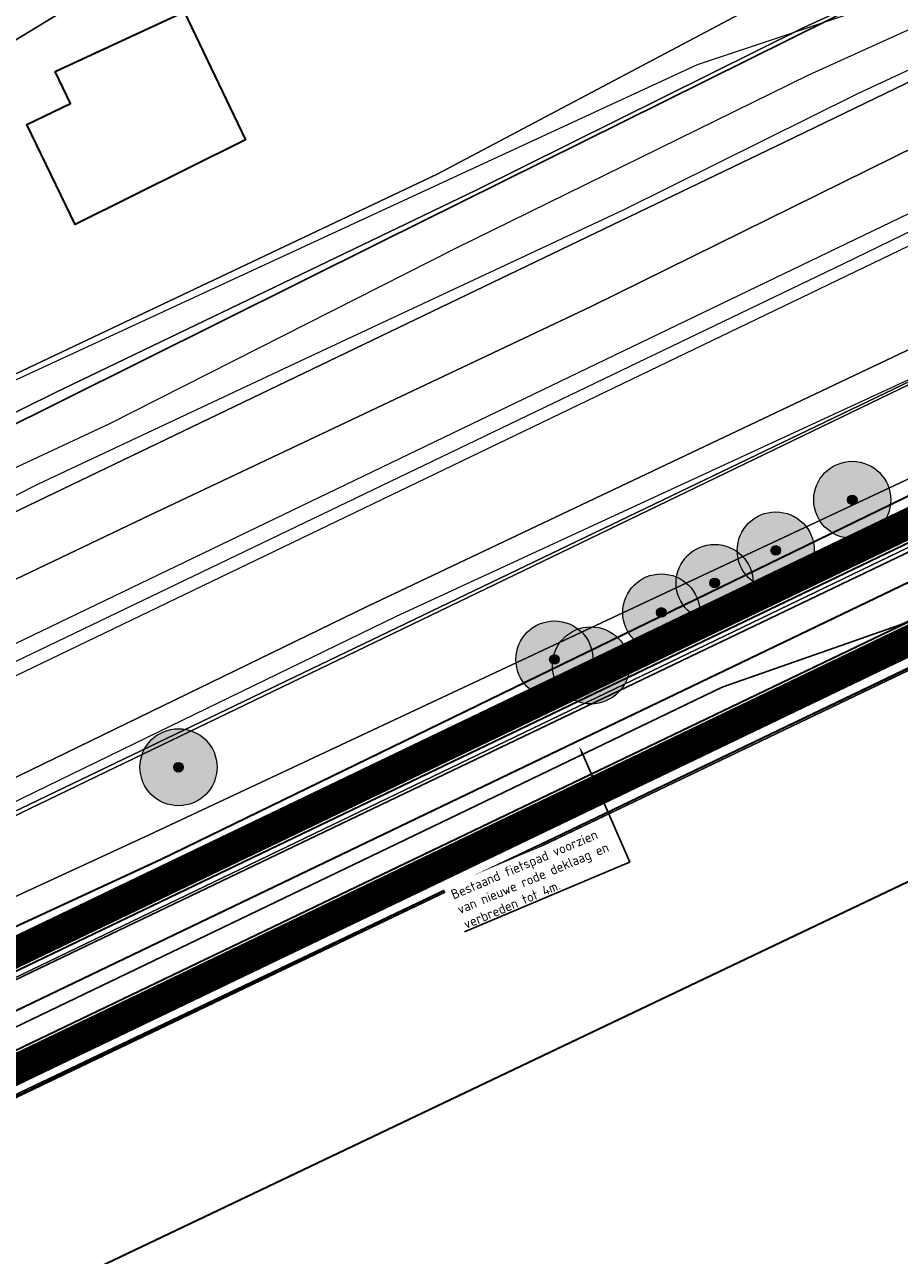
# Model space of a CAD drawing. Header units: metres. Extents: x 163628 to 167855, y 402678 to 405435.
# Tile 161 of 256: x 164701 to 164747, y 403505 to 403569. Entities that reach past the tile are written whole.
import ezdxf
from ezdxf import colors
from ezdxf.entities.mleader import LeaderData, LeaderLine
from ezdxf.math import Vec2, Vec3

# ---------------------------------------------------------------- set-up
doc = ezdxf.new("R2010")
doc.units = ezdxf.units.M
doc.linetypes.add('X-CA190022.004-UO-DWM_Snelfietsroute$0$1-2', pattern=[3, 0, -2, 1])
doc.layers.get('0').update_dxf_attribs({"lineweight": 25})
for name, color, linetype, lineweight in [('X-CA190022.004-UO-BGT_Ondergrond$0$GE_201_SHDHek_Lijn_GEM', 253, 'X-CA190022.004-UO-BGT_Ondergrond$0$Hekwerk', 9), ('X-CA190022.004-UO-BGT_Ondergrond$0$GE_251_SPRTrein_as_Lijn_GEM', 253, 'Continuous', 9), ('X-CA190022.004-UO-BGT_Ondergrond$0$GE_316_WGDFietspad_Vlak_GEM', 253, 'Continuous', 9), ('X-CA190022.004-UO-BGT_Ondergrond$0$GE_367_OWGBerm_groenvoorziening_grasenk_GEM', 253, 'Continuous', 9), ('X-CA190022.004-UO-BGT_Ondergrond$0$GE_401_OTDErf_Vlak_GEM', 253, 'Continuous', 9), ('X-CA190022.004-UO-BGT_Ondergrond$0$GE_479_BTDGroenvoorziening_grasenkruida_GEM', 253, 'Continuous', 9), ('X-CA190022.004-UO-BGT_Ondergrond$0$GE_504_WTDWaterloop_sloot_Vlak_GEM', 253, 'Continuous', 9), ('X-CA190022.004-UO-BGT_Ondergrond$0$GE_523_WTDGreppel_drogesloot_Vlak_GEM', 253, 'Continuous', 9), ('X-CA190022.004-UO-BGT_Ondergrond$0$GE_541_OWTOever_slootkant_Vlak_GEM', 253, 'Continuous', 9), ('X-CA190022.004-UO-BGT_Ondergrond$0$GE_601_PNDgrondvlakpand_Vlak_MV_GEM', 34, 'Continuous', 35), ('X-CA190022.004-UO-DWM_Beplanting$0$B-WE-GR-BOOM-S AFKOMSTIG UIT BGT', 252, 'Continuous', 0), ('X-CA190022.004-UO-DWM_Snelfietsroute$0$B-WE-VH-KANTVERHARDING-G', 125, 'Continuous', 25), ('X-CA190022.004-UO-DWM_Snelfietsroute$0$N-WE-GW-BERM-G', 125, 'Continuous', 25), ('X-CA190022.004-UO-DWM_Snelfietsroute$0$N-WE-VH-KANTVERHARDING-G', 125, 'Continuous', 25), ('X-CA190022.004-UO-DWM_Snelfietsroute$0$N-WE-VW-MARKERING_LANGS_STREEP_12-G', 7, 'X-CA190022.004-UO-DWM_Snelfietsroute$0$1-2', 35), ('X-CA190022.004-UO-DWM_Snelfietsroute$0$N-WE-VW-MARKERING_LANGS_STREEP_DOORGETROKKEN_010-G', 125, 'Continuous', 25), ('X-CA190022.004-UO-GZM_Werkgrens_v0.1$0$N-WE-KG-GRENS_SYSTEEMGRENS-G', 7, 'X-CA190022.004-UO-GZM_Werkgrens_v0.1$0$KG-OG', 35), ('X-CA190022.004-UO-KAD_Percelen$0$B-WE-KG-GRENS_PERCEEL-GV', 150, 'Continuous', 9), ('X-CA190022.004-UO-TXT_Tekst 1op200$0$X-XX-AL-T25- LEADER BOVENGRONDSE INFRA', 7, 'Continuous', 25), ('X-CA190022.004-UO-WHM_Riolering gemeente - drukleidingen_v0.1$0$Riool_onder_druk_asbestcement_leidingen_450_hgml', 214, 'X-CA190022.004-UO-WHM_Riolering gemeente - drukleidingen_v0.1$0$1-200 PERSLEIDING', 25), ('X-CA190022.004-UO-WHM_Riolering gemeente - drukleidingen_v0.1$0$Riool_onder_druk_pvc_leidingen_400_hgml', 214, 'X-CA190022.004-UO-WHM_Riolering gemeente - drukleidingen_v0.1$0$1-200 PERSLEIDING', 25)]:
    doc.layers.add(name, color=color, linetype=linetype, lineweight=lineweight)
doc.layers.add('X-CA190022.004-UO-DWM_Beplanting$0$B-WE-GR-BOOM-S AFKOMSTIG UIT BOMENBESTAND GEMEENTE', color=252, linetype='Continuous')
doc.layers.add('X-CA190022.004-UO-DWM_Beplanting$0$N-GV-GR-GRAS-A-200', color=7, linetype='Continuous')
for name, color, linetype, lineweight, transparency in [('X-CA190022.004-UO-KL_Wenstracé_v0.3$0$N-WE-KL-TRACE_WENSTRACE-G 1.5m', 24, 'Continuous', 35, 0.6), ('X-CA190022.004-UO-KLIC$0$B-OI-KL-DATA_KPN_0000546663_VECT_19O042616-G', 42, 'X-CA190022.004-UO-KLIC$0$1-200 TELEFONIE-KPN', 0, 0.25), ('X-CA190022.004-UO-KLIC$0$B-OI-KL-DATA_ZIGGO BV_0000546674_VECT_19O042616-G', 42, 'X-CA190022.004-UO-KLIC$0$1-200 ZIGGO', 0, 0.25), ('X-CA190022.004-UO-KLIC$0$B-OI-KL-WATER_BW_0000551269_VECT_19O042616-G', 42, 'X-CA190022.004-UO-KLIC$0$1-200 WATERLEIDING', 0, 0.25), ('X-CA190022.004-UO-KLIC$0$B-WE-KL-ET_LS-G', 42, 'X-CA190022.004-UO-KLIC$0$1-200 LAAGSPANNING', 0, 0.25), ('X-CA190022.004-UO-KLIC$0$B-WE-KL-ET_LS_KABELBED-G', 42, 'X-CA190022.004-UO-KLIC$0$1-200 LAAGSPANNING', 0, 0.25), ('X-CA190022.004-UO-KLIC$0$B-WE-KL-ET_MS-G', 42, 'X-CA190022.004-UO-KLIC$0$1-200 MIDDENSPANNING', 0, 0.25)]:
    doc.layers.add(name, color=color, linetype=linetype, lineweight=lineweight, transparency=transparency)
doc.styles.add('X-CA190022.004-UO-KLIC$0$NLCS-ISO', font='NLCS-ISO.ttf')
doc.styles.add('X-CA190022.004-UO-TXT_Tekst 1op200$0$NLCS-ISO-M200-T25', font='NLCS-ISO.ttf', dxfattribs={"height": 0.5})
doc.styles.add('X-CA190022.004-UO-WHM_Riolering gemeente - drukleidingen_v0.1$0$NLCS-ISO', font='NLCS-ISO.ttf')
doc.linetypes.add('X-CA190022.004-UO-BGT_Ondergrond$0$Hekwerk', pattern='A,5,-1.5,[2,dgnlstyle-Veghel.shx,S=0.007937,R=0,X=0,Y=0],-1.5', length=8)
doc.linetypes.add('X-CA190022.004-UO-GZM_Werkgrens_v0.1$0$KG-OG', pattern='A,5.5,-1.5,[2,NLCS.SHX,S=0.5,R=0,X=0,Y=0],-1.5', length=8.5)
doc.linetypes.add('X-CA190022.004-UO-KLIC$0$1-200 LAAGSPANNING', pattern='A,1.5,-0.6,["LS",X-CA190022.004-UO-KLIC$0$NLCS-ISO,S=0.24,R=0,X=-0.45,Y=-0.12],-0.05', length=2.15)
doc.linetypes.add('X-CA190022.004-UO-KLIC$0$1-200 MIDDENSPANNING', pattern='A,1.5,-0.6,["MS",X-CA190022.004-UO-KLIC$0$NLCS-ISO,S=0.24,R=0,X=-0.5,Y=-0.12],-0.05', length=2.15)
doc.linetypes.add('X-CA190022.004-UO-KLIC$0$1-200 TELEFONIE-KPN', pattern='A,1.5,-0.6,["KPN",X-CA190022.004-UO-KLIC$0$NLCS-ISO,S=0.24,R=0,X=-0.5,Y=-0.12],-0.3', length=2.4)
doc.linetypes.add('X-CA190022.004-UO-KLIC$0$1-200 WATERLEIDING', pattern='A,1.5,-0.6,["WATER",X-CA190022.004-UO-KLIC$0$NLCS-ISO,S=0.24,R=0,X=-0.5,Y=-0.12],-0.65', length=2.75)
doc.linetypes.add('X-CA190022.004-UO-KLIC$0$1-200 ZIGGO', pattern='A,1.5,-0.6,["ZIGGO",X-CA190022.004-UO-KLIC$0$NLCS-ISO,S=0.24,R=0,X=-0.5,Y=-0.12],-0.5', length=2.6)
doc.linetypes.add('X-CA190022.004-UO-WHM_Riolering gemeente - drukleidingen_v0.1$0$1-200 PERSLEIDING', pattern='A,1.5,-0.6,["PERS",X-CA190022.004-UO-WHM_Riolering gemeente - drukleidingen_v0.1$0$NLCS-ISO,S=0.24,R=0,X=-0.5,Y=-0.12],-0.65', length=2.75)

# ---------------------------------------------------------------- blocks, each defined once
blk = doc.blocks.new('X-CA190022.004-UO-DWM_Beplanting$0$SGR-BOOM_01-SO')
at = {"linetype": 'ByBlock', "lineweight": 18}
h = blk.add_hatch(color=0, dxfattribs=at)
h.dxf.hatch_style = 1
edge = h.paths.add_edge_path()
edge.add_arc((0, 0), 0.25, 0, 360)
at = {"color": 0, "linetype": 'ByBlock', "lineweight": 18}
for radius in [2, 0.25]:
    blk.add_circle((0, 0), radius, dxfattribs=at)
blk = doc.blocks.new('X-CA190022.004-UO-DWM_Beplanting$0$IMGEOBoom')
at = {"transparency": 33554457}
h = blk.add_hatch(color=256, dxfattribs=at)
h.dxf.hatch_style = 1
edge = h.paths.add_edge_path()
edge.add_arc((0, 0), 100, 0, 360)
edge = h.paths.add_edge_path(flags=17)
edge.add_arc((0, 0), 12.5, 0, 360)
h = blk.add_hatch()
h.set_pattern_fill('ANGLE', color=256)
h.set_pattern_definition([(0, (0, 0), (0, 6.985), [5.08, -1.905]), (90, (0, 0), (-6.985, 4e-16), [5.08, -1.905])])
edge = h.paths.add_edge_path(flags=17)
edge.add_arc((0, 0), 12.5, 0, 360)
at = {"layer": 'X-CA190022.004-UO-DWM_Beplanting$0$N-GV-GR-GRAS-A-200'}
h = blk.add_hatch(color=256, dxfattribs=at)
h.dxf.hatch_style = 1
edge = h.paths.add_edge_path(flags=17)
edge.add_arc((0, 0), 12.5, 0, 360)
at = {"xscale": 50, "yscale": 50, "zscale": 50}
blk.add_blockref('X-CA190022.004-UO-DWM_Beplanting$0$SGR-BOOM_01-SO', (0, 0), dxfattribs=at)

msp = doc.modelspace()

# ---------------------------------------------------------------- linework, layer by layer
at = {"layer": 'X-CA190022.004-UO-BGT_Ondergrond$0$GE_201_SHDHek_Lijn_GEM'}
msp.add_line((164766.236, 403544.544), (164683.071, 403504.746), dxfattribs=at)
at = {"layer": 'X-CA190022.004-UO-BGT_Ondergrond$0$GE_251_SPRTrein_as_Lijn_GEM'}
for p, q in [((164612.775, 403494.432), (164785.364, 403577.492)), ((164613.43, 403493.072), (164786.046, 403576.149)), ((164743.728, 403556.491), (164773.462, 403570.933)), ((164586.092, 403480.76), (164743.728, 403556.491))]:
    msp.add_line(p, q, dxfattribs=at)
at = {"layer": 'X-CA190022.004-UO-BGT_Ondergrond$0$GE_316_WGDFietspad_Vlak_GEM', "flags": 128}
msp.add_lwpolyline([(164783.7, 403545.643), (164775.27, 403548.69), (164773.26, 403549.22), (164770.72, 403548.83), (164768.53, 403548.02), (164631.74, 403482.36), (164627.08, 403480.35), (164621.316, 403478.014), (164619.704, 403481.066), (164625.59, 403483.48), (164629.22, 403485.06), (164763.542, 403549.392), (164768.875, 403551.946)], dxfattribs=at)
at = {"layer": 'X-CA190022.004-UO-BGT_Ondergrond$0$GE_367_OWGBerm_groenvoorziening_grasenk_GEM', "flags": 128}
for points in [[(164640.44, 403494.868), (164662.351, 403505.436), (164685.598, 403516.649), (164707.718, 403526.866), (164753.889, 403548.503), (164771.397, 403558.596), (164770.664, 403556.413), (164771.276, 403554.19), (164776.991, 403553.714), (164784.135, 403551.121), (164785.925, 403550.471)], [(164768.875, 403551.946), (164763.542, 403549.392), (164629.22, 403485.06), (164625.59, 403483.48), (164619.704, 403481.066), (164604.45, 403474.81), (164602.885, 403474.235), (164600.48, 403473.35), (164597.61, 403471.99), (164592.13, 403469.02), (164575.93, 403459.42), (164569.76, 403456.18), (164516.668, 403430.689), (164513.743, 403429.436), (164509.64, 403427.467), (164507.77, 403426.57)], [(164510.298, 403423.881), (164518.157, 403427.555), (164571.47, 403453.2), (164577.71, 403456.5), (164591.23, 403464.58), (164599.21, 403468.63), (164602.07, 403470), (164604.577, 403471.161), (164605.74, 403471.7), (164607.424, 403472.383), (164621.316, 403478.014), (164627.08, 403480.35), (164631.74, 403482.36), (164768.53, 403548.02), (164770.72, 403548.83), (164773.26, 403549.22), (164775.27, 403548.69), (164783.7, 403545.643)], [(164793.738, 403546.45), (164797.942, 403548.705), (164798.777, 403549.092), (164799.971, 403547.237), (164793.081, 403543.524), (164789.839, 403542.878), (164787.928, 403542.792), (164776.394, 403545.354), (164774.138, 403545.724), (164771.263, 403545.786), (164766.236, 403544.544), (164683.071, 403504.746), (164620.047, 403474.794)]]:
    msp.add_lwpolyline(points, dxfattribs=at)
at = {"layer": 'X-CA190022.004-UO-BGT_Ondergrond$0$GE_401_OTDErf_Vlak_GEM', "flags": 128}
for points in [[(164738.382, 403634.545), (164746.613, 403623.375), (164747.163, 403622.516), (164751.89, 403616.199), (164759.291, 403606.055), (164770.365, 403591.121), (164770.591, 403591.238), (164772.207, 403588.601), (164775.323, 403584.718), (164771.769, 403583.145), (164757.734, 403576.121), (164741.697, 403568.756), (164724.691, 403560.303), (164702.856, 403549.805), (164681.914, 403539.451), (164655.322, 403527.058)], [(164702.844, 403566.471), (164709.535, 403569.554), (164712.723, 403562.915), (164703.88, 403558.533), (164701.364, 403563.709), (164703.642, 403564.813), (164702.844, 403566.471)], [(164620.047, 403474.794), (164683.071, 403504.746), (164766.236, 403544.544), (164771.263, 403545.786), (164774.138, 403545.724), (164776.394, 403545.354), (164787.928, 403542.792), (164789.839, 403542.878), (164793.081, 403543.524), (164799.971, 403547.237), (164805.156, 403540.166), (164806.434, 403541.103), (164827.881, 403511.643), (164834.892, 403502.714)], [(164714.88, 403481.16), (164704.03, 403503.93), (164759.12, 403530.17), (164800.18, 403443.96)]]:
    msp.add_lwpolyline(points, dxfattribs=at)
at = {"layer": 'X-CA190022.004-UO-BGT_Ondergrond$0$GE_479_BTDGroenvoorziening_grasenkruida_GEM', "flags": 128}
for points in [[(164637.795, 403509.882), (164672.252, 403526.504), (164707.753, 403543.439), (164730.663, 403554.28), (164755.469, 403566.516), (164774.278, 403575.493), (164778.452, 403577.684), (164779.82, 403578.718), (164788.756, 403568.779), (164770.122, 403561.314)], [(164770.122, 403561.314), (164751.162, 403552.163), (164728.591, 403541.273), (164705.956, 403530.356), (164683.747, 403519.646), (164661.155, 403508.745), (164638.92, 403498.02)]]:
    msp.add_lwpolyline(points, dxfattribs=at)
at = {"layer": 'X-CA190022.004-UO-BGT_Ondergrond$0$GE_504_WTDWaterloop_sloot_Vlak_GEM', "flags": 128}
for points in [[(164615.872, 403505.365), (164674.068, 403533.44), (164705.671, 403548.206), (164723.606, 403557.276), (164741.942, 403566.291), (164754.59, 403572.044), (164773.545, 403581.366), (164775.277, 403582.181), (164775.974, 403581.906)], [(164775.974, 403581.906), (164776.293, 403581.989), (164776.586, 403582.06), (164776.743, 403582.054), (164776.944, 403581.999), (164777.048, 403581.897), (164777.119, 403581.79), (164777.139, 403581.65), (164777.133, 403581.559), (164777.039, 403581.395), (164776.825, 403581.2), (164776.42, 403580.952), (164776.163, 403580.158), (164775.561, 403579.777), (164744.433, 403565.283), (164732.312, 403559.273), (164715.818, 403551.564), (164701.967, 403545.049), (164678.426, 403533.128), (164644.871, 403517.187)]]:
    msp.add_lwpolyline(points, dxfattribs=at)
at = {"layer": 'X-CA190022.004-UO-BGT_Ondergrond$0$GE_523_WTDGreppel_drogesloot_Vlak_GEM', "flags": 128}
msp.add_lwpolyline([(164707.718, 403526.866), (164685.598, 403516.649), (164662.351, 403505.436), (164640.44, 403494.868), (164631.326, 403490.472), (164629.806, 403493.624), (164638.92, 403498.02), (164661.155, 403508.745), (164683.747, 403519.646), (164705.956, 403530.356), (164728.591, 403541.273), (164751.162, 403552.163), (164770.122, 403561.314), (164771.397, 403558.596), (164753.889, 403548.503), (164707.718, 403526.866)], dxfattribs=at)
at = {"layer": 'X-CA190022.004-UO-BGT_Ondergrond$0$GE_541_OWTOever_slootkant_Vlak_GEM', "flags": 128}
for points in [[(164655.322, 403527.058), (164681.914, 403539.451), (164702.856, 403549.805), (164724.691, 403560.303), (164741.697, 403568.756), (164757.734, 403576.121), (164771.769, 403583.145), (164775.323, 403584.718), (164776.87, 403584.714), (164777.942, 403584.129), (164779.286, 403583.069), (164780.083, 403581.411), (164780.297, 403579.918), (164779.82, 403578.718), (164778.452, 403577.684), (164774.278, 403575.493), (164755.469, 403566.516), (164730.663, 403554.28), (164707.753, 403543.439), (164672.252, 403526.504), (164637.795, 403509.882)], [(164775.561, 403579.777), (164744.433, 403565.283), (164732.312, 403559.273), (164715.818, 403551.564), (164701.967, 403545.049), (164678.426, 403533.128), (164644.871, 403517.187)], [(164615.872, 403505.365), (164674.068, 403533.44), (164705.671, 403548.206), (164723.606, 403557.276), (164741.942, 403566.291), (164754.59, 403572.044)]]:
    msp.add_lwpolyline(points, dxfattribs=at)
at = {"layer": 'X-CA190022.004-UO-BGT_Ondergrond$0$GE_601_PNDgrondvlakpand_Vlak_MV_GEM', "flags": 128}
for points in [[(164702.844, 403566.471), (164709.535, 403569.554), (164712.723, 403562.915), (164703.88, 403558.533), (164701.364, 403563.709), (164703.642, 403564.813), (164702.844, 403566.471)], [(164714.88, 403481.16), (164704.03, 403503.93), (164759.12, 403530.17), (164800.18, 403443.96)]]:
    msp.add_lwpolyline(points, dxfattribs=at)
at = {"layer": 'X-CA190022.004-UO-DWM_Snelfietsroute$0$B-WE-VH-KANTVERHARDING-G', "flags": 128}
for points in [[(164639.783, 403490.119), (164763.396, 403549.322)], [(164764.863, 403546.26), (164641.302, 403486.95)]]:
    msp.add_lwpolyline(points, dxfattribs=at)
at = {"layer": 'X-CA190022.004-UO-DWM_Snelfietsroute$0$N-WE-GW-BERM-G', "flags": 128}
for points in [[(164762.615, 403551.28), (164638.923, 403491.909)], [(164765.512, 403544.908), (164641.944, 403485.611)]]:
    msp.add_lwpolyline(points, dxfattribs=at)
at = {"layer": 'X-CA190022.004-UO-DWM_Snelfietsroute$0$N-WE-VH-KANTVERHARDING-G', "flags": 128}
msp.add_lwpolyline([(164763.228, 403549.911), (164639.573, 403490.557)], dxfattribs=at)
at = {"layer": 'X-CA190022.004-UO-DWM_Snelfietsroute$0$N-WE-VW-MARKERING_LANGS_STREEP_12-G', "linetype": 'X-CA190022.004-UO-DWM_Snelfietsroute$0$1-2', "const_width": 0.1, "flags": 128}
msp.add_lwpolyline([(164757.037, 403544.721), (164648.905, 403492.817)], dxfattribs=at)
at = {"layer": 'X-CA190022.004-UO-DWM_Snelfietsroute$0$N-WE-VW-MARKERING_LANGS_STREEP_DOORGETROKKEN_010-G', "const_width": 0.1, "flags": 128}
for points in [[(164763.293, 403549.776), (164639.637, 403490.421)], [(164764.798, 403546.395), (164641.239, 403487.086)]]:
    msp.add_lwpolyline(points, dxfattribs=at)
at = {"layer": 'X-CA190022.004-UO-GZM_Werkgrens_v0.1$0$N-WE-KG-GRENS_SYSTEEMGRENS-G', "ltscale": 0.2, "flags": 128}
msp.add_lwpolyline([(164202.447, 403276.261, -0.007014), (164204.684, 403278.194), (164207.732, 403280.631), (164216.351, 403287.471), (164219.004, 403289.434), (164219.375, 403289.729), (164237.184, 403303.185), (164244.587, 403308.605), (164248.73, 403311.638), (164253.977, 403315.367), (164261.175, 403320.48), (164269.682, 403326.324), (164277.478, 403331.538), (164300.139, 403346.153), (164322.964, 403359.926), (164334.073, 403366.292), (164351.665, 403375.797), (164373.742, 403387.55), (164399.95, 403400.464), (164429.28, 403414.743), (164430.124, 403415.141), (164430.948, 403415.506), (164431.777, 403415.846), (164432.615, 403416.161), (164433.462, 403416.453), (164434.316, 403416.72), (164435.176, 403416.962), (164436.043, 403417.179), (164436.306, 403417.259, -0.099821), (164451.982, 403417.179, 0.131087), (164471.53, 403420.948), (164482.533, 403426.243), (164490.693, 403418.8), (164492.586, 403419.707), (164495.404, 403416.53, -0.0101), (164498.074, 403413.536), (164499.385, 403412.005), (164502.276, 403408.653), (164509.274, 403412.948), (164511.768, 403416.461), (164509.186, 403420.201, -0.175036), (164509.321, 403422.135, -0.180129), (164510.517, 403423.431), (164518.825, 403427.315), (164545.03, 403439.927), (164571.695, 403452.754), (164577.955, 403456.064), (164591.472, 403464.142), (164595.446, 403466.159), (164599.431, 403468.182), (164600.854, 403468.863), (164605.94, 403471.242), (164622.016, 403477.758), (164627.273, 403479.889), (164631.947, 403481.905), (164633.267, 403482.539, 0.084778), (164642.609, 403485.38), (164759.332, 403541.386), (164770.974, 403544.815), (164773.272, 403545.397), (164787.887, 403542.29), (164789.899, 403542.38), (164793.252, 403543.048), (164800.24, 403546.814), (164803.671, 403549.366), (164804.774, 403550.36), (164806.983, 403547.387), (164807.907, 403546.199), (164811.87, 403549.281), (164810.953, 403550.46), (164809.512, 403552.406), (164808.343, 403553.575), (164810.024, 403555.089), (164807.827, 403558.012), (164809.834, 403559.516, 0.087199), (164816.707, 403566.833, -0.136189), (164825.151, 403574.239), (164897.952, 403609.34), (164931.093, 403625.32), (165054.784, 403684.96), (165123.155, 403717.926), (165148.566, 403730.033), (165175.654, 403740.478), (165188.146, 403744.824), (165187.632, 403748.092), (165185.258, 403754.932), (165180.038, 403753.689, 0.027846), (165177.051, 403752.466), (165119.698, 403725.141), (165051.309, 403692.167), (164927.618, 403632.527), (164894.477, 403616.547), (164821.676, 403581.445, 0.136189), (164810.016, 403571.218, -0.087199), (164805.039, 403565.919), (164803.02, 403564.408), (164799.415, 403569.204), (164798.615, 403568.604), (164797.815, 403568.006), (164797.216, 403568.806), (164793.371, 403565.926), (164793.97, 403565.126), (164792.376, 403563.932), (164795.885, 403559.064, -0.201548), (164780.097, 403554.057, 0.075656), (164771.169, 403553.982, -0.009755), (164764.075, 403552.536), (164754.286, 403547.799), (164747.474, 403544.606), (164708.34, 403525.583), (164686.218, 403515.365), (164675.148, 403509.865), (164663.524, 403504.258), (164644.327, 403495.071), (164639.493, 403492.723), (164638.201, 403492.127, -0.201818), (164621.846, 403491.8, 0.209498), (164598.58, 403490.973), (164556.157, 403470.566), (164536.299, 403461.008), (164516.318, 403451.408), (164508.232, 403447.512), (164500.187, 403443.642), (164497.203, 403443.008), (164495.09, 403442.274, 0.130794), (164492.913, 403444.811), (164488.435, 403447.885), (164494.899, 403449.835), (164490.315, 403452.233), (164484.484, 403450.597, -0.076427), (164479.748, 403454.723), (164478.799, 403455.857), (164474.918, 403452.962), (164457.343, 403473.566), (164451.257, 403468.374), (164465.519, 403451.653, -0.484297), (164464.817, 403448.113), (164461.416, 403446.394), (164463.893, 403441.77), (164464.916, 403439.614), (164433.017, 403424.683, 0.05166), (164425.3, 403421.703), (164396.431, 403407.648), (164370.094, 403394.67), (164347.884, 403382.848), (164330.182, 403373.283), (164318.908, 403366.822), (164295.903, 403352.941), (164273.086, 403338.225), (164265.193, 403332.947), (164256.594, 403327.039), (164249.344, 403321.888), (164244.05, 403318.127), (164239.86, 403315.06), (164232.409, 403309.604), (164214.476, 403296.054), (164201.289, 403285.589, 0.012131), (164197.414, 403282.357)], format="xyb", close=True, dxfattribs=at)
at = {"layer": 'X-CA190022.004-UO-KAD_Percelen$0$B-WE-KG-GRENS_PERCEEL-GV', "flags": 128}
for points in [[(164595.838, 403501.354), (164555.326, 403482.367), (164489.137, 403451.001), (164492.811, 403446.689), (164487.569, 403444.164), (164476.902, 403439.143), (164474.656, 403438.052), (164469.708, 403435.65), (164459.04, 403430.474), (164460.276, 403427.915), (164478.654, 403436.809), (164549.795, 403471.239), (164610.094, 403500.047), (164740.684, 403562.794), (164887.38, 403633.726), (164885.502, 403637.729), (164830.972, 403611.838), (164787.129, 403591.173), (164774.865, 403585.072), (164771.579, 403589.482), (164763.848, 403582.954), (164722.665, 403561.134), (164654.869, 403529.019)], [(164460.276, 403427.915), (164466.349, 403415.367), (164487.883, 403425.722), (164496.111, 403429.679), (164555.855, 403458.619), (164593.206, 403476.41), (164588.97, 403485.217), (164612.074, 403496.328), (164616.314, 403487.512), (164746.772, 403550.188), (164893.326, 403621.049), (164887.38, 403633.726), (164740.684, 403562.794), (164610.094, 403500.047), (164549.795, 403471.239), (164478.654, 403436.809)], [(164674.031, 403570.572), (164642.773, 403543.203), (164648.623, 403536.343), (164721.06, 403580.454), (164728.988, 403588.387), (164758.818, 403606.816), (164746.055, 403624.153), (164728.717, 403605.949), (164701.846, 403593.015), (164690.679, 403585.149)], [(164468.748, 403410.406), (164486.08, 403417.995), (164492.111, 403420.636), (164493.855, 403418.592), (164495.298, 403416.903), (164503.089, 403421.185), (164615.905, 403478.304), (164662.782, 403501.158), (164772.136, 403553.829), (164770.057, 403555.749), (164790.783, 403565.26), (164789.551, 403566.923), (164799.538, 403571.715), (164894.973, 403617.537), (164893.326, 403621.049), (164746.772, 403550.188), (164616.314, 403487.512), (164616.456, 403487.216), (164593.352, 403476.106), (164593.206, 403476.41), (164555.855, 403458.619), (164496.111, 403429.679), (164487.883, 403425.722), (164466.349, 403415.367)], [(164771.579, 403589.482), (164758.818, 403606.816), (164728.988, 403588.387), (164721.06, 403580.454), (164648.623, 403536.343), (164654.869, 403529.019), (164722.665, 403561.134), (164763.848, 403582.954)], [(164615.905, 403478.304), (164503.089, 403421.185), (164504.937, 403419.149), (164510.499, 403421.842), (164619.909, 403474.821), (164758.78, 403541.048), (164766.236, 403544.544), (164771.263, 403545.786), (164774.138, 403545.724), (164787.928, 403542.792), (164789.839, 403542.878), (164793.081, 403543.524), (164802.649, 403548.73), (164790.783, 403565.26), (164770.057, 403555.749), (164772.136, 403553.829), (164662.782, 403501.158)]]:
    msp.add_lwpolyline(points, close=True, dxfattribs=at)
msp.add_lwpolyline([(164860.969, 403463.589), (164858.048, 403489.835), (164848.867, 403493.07), (164833.316, 403507.004), (164808.436, 403540.853), (164802.649, 403548.73), (164793.081, 403543.524), (164789.839, 403542.878), (164787.928, 403542.792), (164774.138, 403545.724), (164771.263, 403545.786), (164766.236, 403544.544), (164758.78, 403541.048), (164619.909, 403474.821)], dxfattribs=at)
at = {"layer": 'X-CA190022.004-UO-KL_Wenstracé_v0.3$0$N-WE-KL-TRACE_WENSTRACE-G 1.5m', "lineweight": 18, "ltscale": 0.2, "const_width": 1.5}
for points in [[(164641.614, 403492.384), (164762.829, 403550.516, -0.149301), (164778.856, 403552.951, 0.1997), (164795.422, 403557.156), (164797.27, 403558.539)], [(164643.992, 403487.424), (164765.207, 403545.557, -0.149301), (164778.058, 403547.509, 0.1997), (164798.719, 403552.754), (164800.486, 403554.077)]]:
    msp.add_lwpolyline(points, format="xyb", dxfattribs=at)
at = {"layer": 'X-CA190022.004-UO-KLIC$0$B-OI-KL-DATA_KPN_0000546663_VECT_19O042616-G', "flags": 128}
msp.add_lwpolyline([(164795.5, 403572.833), (164720.5, 403538.167), (164708.833, 403532.5), (164635.5, 403496.833), (164633.833, 403496.5), (164632.5, 403495.5), (164617.833, 403485.167), (164616.5, 403484.5), (164594.167, 403473.5), (164590.5, 403473.5), (164587.833, 403472.833), (164582.833, 403471.833), (164581.5, 403471.167), (164518.167, 403441.167), (164507.5, 403435.833), (164500.5, 403431.833)], dxfattribs=at)
at = {"layer": 'X-CA190022.004-UO-KLIC$0$B-OI-KL-DATA_ZIGGO BV_0000546674_VECT_19O042616-G', "flags": 128}
msp.add_lwpolyline([(164805.5, 403558.5), (164792.167, 403550.167), (164789.5, 403549.5), (164787.167, 403549.5), (164775.833, 403552.833), (164770.5, 403552.833), (164769.5, 403552.5), (164754.833, 403546.833), (164746.167, 403542.833), (164696.833, 403519.5), (164675.5, 403508.833), (164645.5, 403493.5), (164633.5, 403487.833), (164622.167, 403482.5), (164619.167, 403481.5), (164613.167, 403479.833), (164613.167, 403479.167), (164612.5, 403478.833), (164596.5, 403471.5), (164584.167, 403465.167), (164572.833, 403458.5), (164564.167, 403454.167), (164515.833, 403430.167), (164513.833, 403429.5), (164502.167, 403428.833), (164500.833, 403428.5), (164496.167, 403426.5), (164496.167, 403425.833), (164494.833, 403424.5), (164489.167, 403420.167), (164485.5, 403418.833)], dxfattribs=at)
at = {"layer": 'X-CA190022.004-UO-KLIC$0$B-OI-KL-WATER_BW_0000551269_VECT_19O042616-G', "flags": 128}
msp.add_lwpolyline([(164687.167, 403544.167), (164736.167, 403566.833), (164746.167, 403570.167), (164748.167, 403571.167), (164777.5, 403589.833), (164777.167, 403590.833)], dxfattribs=at)
at = {"layer": 'X-CA190022.004-UO-KLIC$0$B-WE-KL-ET_LS-G'}
msp.add_lwpolyline([(164657.951, 403493.927), (164661.638, 403495.726), (164663.401, 403496.595), (164665.11, 403497.443), (164668.366, 403499.079), (164670.646, 403500.042), (164685.249, 403507.091), (164768.397, 403547.227), (164773.792, 403548.322), (164776.097, 403547.56), (164783.289, 403545.024), (164792.946, 403545.181), (164800.264, 403548.385), (164805.728, 403548.159), (164806.363, 403547.702), (164807.837, 403547.779), (164810.978, 403550.618)], dxfattribs=at)
at = {"layer": 'X-CA190022.004-UO-KLIC$0$B-WE-KL-ET_LS_KABELBED-G'}
msp.add_lwpolyline([(164657.951, 403493.927), (164661.638, 403495.726), (164663.401, 403496.595), (164665.11, 403497.443), (164668.366, 403499.079), (164670.646, 403500.042), (164685.249, 403507.091), (164768.397, 403547.227), (164773.792, 403548.322), (164776.097, 403547.56), (164783.289, 403545.024), (164792.946, 403545.181), (164800.264, 403548.385), (164805.728, 403548.159), (164806.363, 403547.702), (164807.837, 403547.779), (164810.978, 403550.618)], dxfattribs=at)
at = {"layer": 'X-CA190022.004-UO-KLIC$0$B-WE-KL-ET_MS-G', "linetype": 'X-CA190022.004-UO-KLIC$0$1-200 MIDDENSPANNING'}
for points in [[(164639.702, 403499.936), (164674.16, 403516.92), (164702.804, 403530.824), (164719.07, 403538.72), (164761.08, 403558.65), (164773.711, 403564.857), (164783.273, 403569.556), (164785.74, 403569.15), (164785.944, 403569.099), (164789.706, 403568.57), (164791.217, 403568.806), (164795.41, 403570.822), (164795.634, 403570.93), (164795.859, 403571.039), (164796.079, 403571.397), (164796.005, 403575.054), (164796.71, 403576.185), (164838.059, 403595.42), (164861.373, 403606.64), (164876.381, 403613.862), (164917.018, 403633.418), (164973.096, 403660.405), (165006.05, 403676.264)], [(164973.096, 403660.405), (164917.018, 403633.418), (164876.381, 403613.862), (164861.373, 403606.64), (164838.059, 403595.42), (164796.71, 403576.185), (164793.848, 403574.853), (164792.55, 403574.2), (164791.25, 403573.547), (164788.028, 403571.928), (164787.044, 403571.433), (164785.322, 403570.567), (164783.273, 403569.556), (164773.711, 403564.857), (164761.08, 403558.65), (164719.07, 403538.72), (164702.804, 403530.824), (164674.16, 403516.92), (164639.702, 403499.936)], [(164639.702, 403499.936), (164674.16, 403516.92), (164702.804, 403530.824), (164719.07, 403538.72), (164761.08, 403558.65), (164773.711, 403564.857), (164783.273, 403569.556), (164785.322, 403570.567), (164787.044, 403571.433), (164788.028, 403571.928), (164791.25, 403573.547), (164792.55, 403574.2), (164793.848, 403574.853), (164796.71, 403576.185), (164838.059, 403595.42), (164861.373, 403606.64), (164876.381, 403613.862), (164917.018, 403633.418), (164973.096, 403660.405)], [(164639.702, 403499.936), (164674.16, 403516.92), (164702.804, 403530.824), (164719.07, 403538.72), (164761.08, 403558.65), (164773.711, 403564.857), (164783.273, 403569.556), (164785.322, 403570.567), (164787.044, 403571.433), (164788.028, 403571.928), (164791.25, 403573.547), (164792.55, 403574.2), (164793.848, 403574.853), (164796.71, 403576.185), (164838.059, 403595.42), (164861.373, 403606.64), (164876.381, 403613.862), (164917.018, 403633.418), (164973.096, 403660.405)], [(164973.096, 403660.405), (164917.018, 403633.418), (164876.381, 403613.862), (164861.373, 403606.64), (164838.059, 403595.42), (164796.71, 403576.185), (164793.848, 403574.853), (164792.55, 403574.2), (164791.25, 403573.547), (164788.028, 403571.928), (164787.044, 403571.433), (164785.322, 403570.567), (164783.273, 403569.556), (164773.711, 403564.857), (164761.08, 403558.65), (164719.07, 403538.72), (164702.804, 403530.824), (164674.16, 403516.92), (164639.702, 403499.936)], [(164917.018, 403633.418), (164876.381, 403613.862), (164861.373, 403606.64), (164838.059, 403595.42), (164796.71, 403576.185), (164796.005, 403575.054), (164796.079, 403571.397), (164795.859, 403571.039), (164795.634, 403570.93), (164795.41, 403570.822), (164791.217, 403568.806), (164789.706, 403568.57), (164785.944, 403569.099), (164785.74, 403569.15), (164783.273, 403569.556), (164773.711, 403564.857), (164761.08, 403558.65), (164719.07, 403538.72), (164702.804, 403530.824), (164674.16, 403516.92), (164639.702, 403499.936)], [(164503.135, 403434.725), (164518.56, 403442.2), (164520.422, 403443.089), (164550.71, 403457.544), (164582.738, 403472.83), (164633.588, 403497.02), (164639.702, 403499.936), (164674.16, 403516.92), (164702.804, 403530.824), (164719.07, 403538.72), (164761.08, 403558.65), (164773.711, 403564.857)]]:
    msp.add_lwpolyline(points, dxfattribs=at)
at = {"layer": 'X-CA190022.004-UO-WHM_Riolering gemeente - drukleidingen_v0.1$0$Riool_onder_druk_asbestcement_leidingen_450_hgml', "flags": 128}
msp.add_lwpolyline([(164505.312, 403457.312), (164507.232, 403458.176), (164512.176, 403460.576), (164514.096, 403461.504), (164517.408, 403463.168), (164537.952, 403473.344), (164552.016, 403480.128), (164607.056, 403505.12), (164637.152, 403518.848), (164644.928, 403521.824), (164657.776, 403526.976), (164660.064, 403527.936), (164670.064, 403532.928), (164683.056, 403539.392), (164703.184, 403549.376), (164719.696, 403557.6), (164734.416, 403564.896), (164746.656, 403570.976), (164749.392, 403572.352), (164764.128, 403579.68), (164775.744, 403585.152), (164789.584, 403592), (164796.816, 403595.616), (164812.512, 403603.168), (164824.16, 403608.768), (164842.128, 403617.408), (164859.696, 403625.856), (164880.928, 403636.224), (164903.088, 403646.816), (164951.968, 403670.304), (165008.832, 403697.664), (165054.384, 403719.648), (165106.992, 403745.088), (165128.512, 403754.944), (165138.272, 403760.064), (165146.432, 403765.536), (165155.808, 403774.048), (165168.192, 403788.64), (165173.184, 403796.448), (165179.28, 403808.64), (165188.736, 403832.384), (165200.064, 403862.464), (165227.584, 403878.528), (165265.408, 403900.416), (165296.768, 403906.976), (165347.328, 403917.632), (165395.488, 403927.808), (165421.12, 403934.752), (165488.944, 403953.408), (165494.096, 403948.192), (165497.888, 403944.256), (165500.08, 403941.984), (165501.984, 403941.6)], dxfattribs=at)
at = {"layer": 'X-CA190022.004-UO-WHM_Riolering gemeente - drukleidingen_v0.1$0$Riool_onder_druk_pvc_leidingen_400_hgml', "flags": 128}
msp.add_lwpolyline([(164503.904, 403422.688), (164509.696, 403425.6), (164520.576, 403430.976), (164538.976, 403439.52), (164559.584, 403449.216), (164577.584, 403457.856), (164584.864, 403461.216), (164609.264, 403472.896), (164631.648, 403483.584), (164654.176, 403494.304), (164656.736, 403495.68), (164660.448, 403497.568), (164676.688, 403505.184), (164691.232, 403512.288), (164723.296, 403527.712), (164737.456, 403534.528), (164746.688, 403537.76), (164756.864, 403542.144), (164770.368, 403546.656), (164783.248, 403547.776), (164784.736, 403548.192), (164797.104, 403553.12), (164801.664, 403556.48), (164804.496, 403558.4), (164805.248, 403558.848), (164807.552, 403561.184), (164809.104, 403564.224), (164811.92, 403570.048)], dxfattribs=at)

# ---------------------------------------------------------------- block references
at = {"layer": 'X-CA190022.004-UO-DWM_Beplanting$0$B-WE-GR-BOOM-S AFKOMSTIG UIT BGT', "xscale": 0.02, "yscale": 0.02, "zscale": 0.02}
for p in [(164737.061, 403539.931), (164734.295, 403538.397), (164728.749, 403535.957), (164730.642, 403535.652)]:
    msp.add_blockref('X-CA190022.004-UO-DWM_Beplanting$0$IMGEOBoom', p, dxfattribs=at)
at = {"layer": 'X-CA190022.004-UO-DWM_Beplanting$0$B-WE-GR-BOOM-S AFKOMSTIG UIT BOMENBESTAND GEMEENTE', "xscale": 0.02, "yscale": 0.02, "zscale": 0.02}
for p in [(164744.201, 403544.24), (164740.234, 403541.615), (164737.061, 403539.931), (164728.749, 403535.957), (164730.642, 403535.652), (164709.242, 403530.367)]:
    msp.add_blockref('X-CA190022.004-UO-DWM_Beplanting$0$IMGEOBoom', p, dxfattribs=at)

# ---------------------------------------------------------------- next in the draw order: leaders
at = {"layer": 'X-CA190022.004-UO-TXT_Tekst 1op200$0$X-XX-AL-T25- LEADER BOVENGRONDSE INFRA'}
ml = msp.add_multileader_mtext('Standard', dxfattribs=at)
ml.set_content('\\A1;Bestaand fietspad voorzien\\Pvan nieuwe rode deklaag en verbreden tot 4m.', color=256, style='X-CA190022.004-UO-TXT_Tekst 1op200$0$NLCS-ISO-M200-T25')
ml.set_leader_properties(color=256, linetype='ByLayer', lineweight=-1)
ml.build(insert=Vec2(0, 0))
ml.multileader.update_dxf_attribs({"text_left_attachment_type": 5, "text_right_attachment_type": 5, "dogleg_length": 0.5, "arrow_head_size": 0.5})
ctx = ml.context
ctx.base_point, ctx.char_height, ctx.arrow_head_size, ctx.landing_gap_size, ctx.plane_origin, ctx.plane_x_axis, ctx.plane_y_axis = Vec3(164724.038, 403521.804), 0.5, 0.5, 0.18, Vec3(164745.694, 403516.541), Vec3(0.921117, 0.389285), Vec3(-0.389285, 0.921117)
ctx.left_attachment, ctx.right_attachment = 5, 5
notes = []
notes.append((ctx, [(0, (1, 1, 0), (164732.66, 403525.448), (-0.921117, -0.389285), 0.5, [(0, [(164730.035, 403531.444)], 0, [])])]))
ctx.mtext.insert, ctx.mtext.text_direction, ctx.mtext.rotation, ctx.mtext.width, ctx.mtext.defined_height, ctx.mtext.flow_direction = Vec3(164723.321, 403523.962), Vec3(0.921117, 0.389285), 0.399855, 8.5458, 1.626, 5
ctx.mtext.has_bg_fill, ctx.mtext.bg_color, ctx.mtext.bg_scale_factor, ctx.mtext.bg_transparency, ctx.mtext.use_window_bg_color = 1, -1027028792, 1.5, 0, 1
for ctx, leaders in notes:
    for number, flags, end, landing, length, lines in leaders:
        leader = LeaderData()
        leader.index, (leader.has_last_leader_line, leader.has_dogleg_vector, leader.attachment_direction) = number, flags
        leader.last_leader_point, leader.dogleg_vector, leader.dogleg_length = Vec3(end), Vec3(landing), length
        for number, points, colour, breaks in lines:
            line = LeaderLine()
            line.index, line.vertices, line.color, line.breaks = number, Vec3.list(points), colors.encode_raw_color(colour), breaks
            leader.lines.append(line)
        ctx.leaders.append(leader)

doc.saveas('drawing.dxf')
